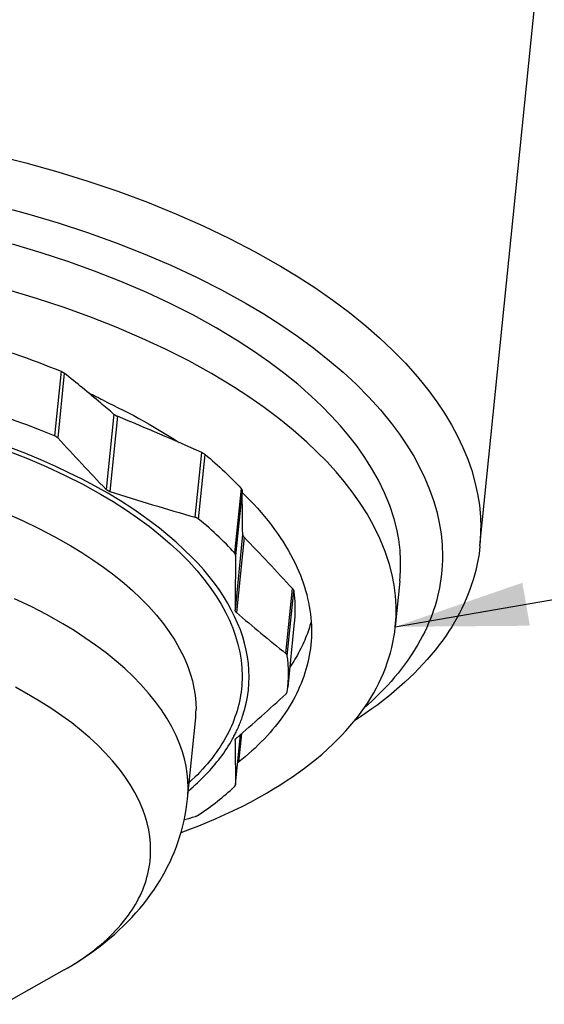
# Model space of a CAD drawing. Extents: x 0 to 1189, y 0 to 841.
# Tile 25 of 77: x 311 to 323, y 38 to 61. Entities that reach past the tile are written whole.
import ezdxf

# ---------------------------------------------------------------- set-up
doc = ezdxf.new("R2010")
doc.units = 0
doc.header["$LTSCALE"] = 65.395
doc.layers.get('0').update_dxf_attribs({"linetype": 'CONTINUOUS'})
doc.layers.add('mg_3d_BL7', color=7, linetype='CONTINUOUS')
doc.styles.get("Standard").update_dxf_attribs({"font": 'txt', "width": 0.8})
doc.dimstyles.get("Standard").update_dxf_attribs({"dimtxt": 3, "dimasz": 3, "dimexe": 2, "dimexo": 0, "dimtad": 1, "dimtxsty": 'STANDARD', "dimblk": '_ARROW_FILLED', "dimblk1": '_ARROW_FILLED', "dimblk2": '_ARROW_FILLED', "dimcen": 0.09, "dimazin": 3, "dimtol": 1, "dimtp": 0.01, "dimtm": 0.01, "dimtfac": 1, "dimtofl": 0, "dimtmove": 0, "dimatfit": 3, "dimtolj": 1})

# ---------------------------------------------------------------- blocks, each defined once
blk = doc.blocks.new('_ARROW_FILLED')
at = {"color": 0, "linetype": 'BYBLOCK'}
blk.add_solid([(0, 0), (-1, 0.1667), (-1, -0.1667)], dxfattribs=at)
blk = doc.blocks.new('MG_3D_BL7', base_point=(391.459, 121.842))
at = {"layer": 'mg_3d_BL7', "color": 2, "linetype": 'CONTINUOUS'}
for p, q in [((321.319, 48.824), (326.731, 102.401)), ((311.85, 52.772), (311.703, 51.314)), ((311.924, 52.73), (311.776, 51.265)), ((313.04, 51.805), (312.869, 50.103)), ((313.128, 51.754), (312.956, 50.053)), ((314.881, 49.472), (315.029, 50.937)), ((314.96, 49.432), (315.107, 50.89)), ((315.919, 50.123), (315.771, 48.666)), ((315.943, 50.072), (315.795, 48.607)), ((315.955, 49.082), (315.783, 47.38)), ((315.987, 49.02), (315.815, 47.318)), ((319.51, 48.03), (319.405, 46.995)), ((316.932, 46.393), (317.08, 47.858)), ((316.964, 46.342), (317.111, 47.8)), ((317.123, 47.09), (316.976, 45.632)), ((316.964, 45.528), (316.976, 45.632)), ((314.711, 43.106), (314.889, 44.871)), ((315.927, 44.897), (315.933, 44.913)), ((315.795, 43.427), (315.91, 44.562)), ((315.926, 44.576), (315.861, 43.932)), ((315.755, 44.513), (315.758, 44.519)), ((315.783, 44.422), (315.784, 44.428)), ((315.784, 44.428), (315.783, 44.422)), ((315.795, 43.427), (315.795, 43.432)), ((311.918, 39.236), (310.552, 38.46)), ((311.918, 39.236), (311.918, 39.236))]:
    blk.add_line(p, q, dxfattribs=at)
for points in [[(310.323, 57.668), (311.052, 57.484), (311.776, 57.281), (312.457, 57.07), (313.133, 56.841), (313.801, 56.594), (314.462, 56.326), (315.064, 56.062), (315.656, 55.778), (316.239, 55.476), (316.811, 55.152), (317.213, 54.908), (317.607, 54.651), (317.993, 54.382), (318.37, 54.099), (318.736, 53.803), (319.046, 53.532), (319.345, 53.25), (319.633, 52.955), (319.906, 52.648), (320.164, 52.328), (320.345, 52.08), (320.516, 51.824), (320.674, 51.561), (320.81, 51.308), (320.933, 51.048), (321.042, 50.783), (321.131, 50.527), (321.206, 50.266), (321.265, 50.001), (321.306, 49.744), (321.331, 49.484), (321.339, 49.224)], [(310.421, 56.513), (311.125, 56.324), (311.788, 56.126), (312.447, 55.911), (313.098, 55.677), (313.743, 55.423), (314.33, 55.172), (314.909, 54.902), (315.478, 54.613), (316.037, 54.304), (316.43, 54.07), (316.816, 53.824), (317.193, 53.566), (317.562, 53.295), (317.92, 53.01), (318.224, 52.75), (318.517, 52.478), (318.799, 52.195), (319.067, 51.899), (319.32, 51.59), (319.498, 51.351), (319.665, 51.104), (319.82, 50.85), (319.954, 50.606), (320.074, 50.355), (320.181, 50.099), (320.269, 49.852), (320.342, 49.6), (320.399, 49.345), (320.44, 49.096), (320.464, 48.846), (320.472, 48.594)], [(319.51, 48.03), (319.526, 48.263), (319.526, 48.497), (319.512, 48.731), (319.481, 48.969), (319.436, 49.205), (319.376, 49.438), (319.279, 49.736), (319.161, 50.026), (319.024, 50.309), (318.87, 50.583), (318.702, 50.848), (318.534, 51.085), (318.356, 51.314), (318.169, 51.536), (317.959, 51.766), (317.74, 51.989), (317.513, 52.204), (317.2, 52.478), (316.877, 52.74), (316.544, 52.989), (316.203, 53.227), (315.854, 53.455), (315.353, 53.757), (314.841, 54.04), (314.32, 54.305), (313.79, 54.552), (313.203, 54.805), (312.608, 55.038), (312.007, 55.255), (311.4, 55.454), (310.751, 55.648)], [(319.405, 46.995), (319.421, 47.228), (319.422, 47.462), (319.407, 47.695), (319.377, 47.934), (319.331, 48.17), (319.272, 48.403), (319.174, 48.701), (319.056, 48.991), (318.919, 49.273), (318.766, 49.547), (318.597, 49.812), (318.43, 50.05), (318.252, 50.279), (318.065, 50.5), (317.854, 50.731), (317.635, 50.954), (317.408, 51.168), (317.096, 51.443), (316.772, 51.704), (316.44, 51.954), (316.098, 52.192), (315.75, 52.419), (315.249, 52.722), (314.737, 53.005), (314.215, 53.269), (313.685, 53.517), (313.098, 53.769), (312.504, 54.003), (311.902, 54.22), (311.295, 54.419), (310.646, 54.613)], [(310.445, 53.285), (310.566, 53.246), (310.686, 53.206), (310.806, 53.165), (310.938, 53.12), (311.069, 53.073), (311.201, 53.025), (311.331, 52.977), (311.462, 52.927), (311.591, 52.876), (311.721, 52.825), (311.85, 52.772)], [(311.85, 52.772), (311.854, 52.77), (311.859, 52.768), (311.863, 52.766), (311.867, 52.764), (311.872, 52.762), (311.875, 52.761), (311.878, 52.759), (311.882, 52.757), (311.885, 52.756), (311.888, 52.754), (311.891, 52.752), (311.894, 52.75), (311.897, 52.749), (311.9, 52.747), (311.904, 52.745), (311.907, 52.743), (311.91, 52.741), (311.913, 52.739), (311.916, 52.737), (311.918, 52.735), (311.921, 52.733), (311.924, 52.73)], [(310.625, 50.984), (311.089, 50.802), (311.513, 50.62), (311.93, 50.426), (312.341, 50.218), (312.744, 49.995), (313.027, 49.826), (313.305, 49.648), (313.577, 49.462), (313.843, 49.267), (314.102, 49.061), (314.32, 48.874), (314.532, 48.678), (314.735, 48.473), (314.928, 48.26), (315.111, 48.038), (315.239, 47.865), (315.359, 47.687), (315.471, 47.504), (315.568, 47.328), (315.655, 47.147), (315.732, 46.962), (315.795, 46.784), (315.847, 46.603), (315.889, 46.419), (315.918, 46.239), (315.936, 46.059), (315.942, 45.877)], [(315.953, 44.972), (315.998, 45.116), (316.035, 45.263), (316.063, 45.411), (316.084, 45.561), (316.097, 45.711), (316.101, 45.862), (316.097, 46.013), (316.085, 46.163), (316.065, 46.317), (316.036, 46.47), (316, 46.622), (315.957, 46.772), (315.903, 46.928), (315.842, 47.081), (315.774, 47.232), (315.699, 47.379), (315.613, 47.535), (315.52, 47.687), (315.421, 47.835), (315.317, 47.979), (315.199, 48.132), (315.075, 48.28), (314.947, 48.424), (314.814, 48.564), (314.637, 48.739), (314.455, 48.907), (314.267, 49.069), (314.074, 49.225), (313.876, 49.376), (313.675, 49.522), (313.47, 49.662), (313.191, 49.842), (312.907, 50.013), (312.619, 50.177), (312.327, 50.332), (312.03, 50.48), (311.73, 50.622), (311.396, 50.77), (311.058, 50.91), (310.717, 51.043)], [(312.799, 52.116), (312.915, 52.061), (313.03, 52.005), (313.144, 51.949), (313.258, 51.891), (313.376, 51.83), (313.493, 51.769), (313.61, 51.706), (313.725, 51.642), (313.841, 51.577), (313.956, 51.511), (314.07, 51.443), (314.183, 51.375), (314.295, 51.305), (314.407, 51.234), (314.518, 51.162)], [(311.703, 51.314), (311.59, 51.36), (311.476, 51.406), (311.362, 51.451), (311.23, 51.501), (311.098, 51.551), (310.966, 51.6), (310.833, 51.647), (310.699, 51.694), (310.566, 51.739), (310.432, 51.784), (310.298, 51.828)], [(313.04, 51.805), (313.043, 51.803), (313.046, 51.8), (313.049, 51.798), (313.052, 51.796), (313.055, 51.794), (313.058, 51.792), (313.062, 51.789), (313.066, 51.786), (313.07, 51.784), (313.074, 51.781), (313.078, 51.779), (313.082, 51.777), (313.086, 51.774), (313.09, 51.772), (313.094, 51.77), (313.098, 51.768), (313.102, 51.766), (313.107, 51.764), (313.111, 51.762), (313.115, 51.76), (313.119, 51.758), (313.124, 51.756), (313.128, 51.754)], [(311.776, 51.265), (311.774, 51.267), (311.772, 51.27), (311.77, 51.272), (311.768, 51.274), (311.766, 51.276), (311.764, 51.278), (311.761, 51.279), (311.759, 51.282), (311.756, 51.284), (311.753, 51.286), (311.751, 51.288), (311.748, 51.29), (311.745, 51.292), (311.742, 51.294), (311.739, 51.295), (311.736, 51.297), (311.733, 51.299), (311.73, 51.301), (311.727, 51.302), (311.724, 51.304), (311.721, 51.306), (311.718, 51.307), (311.715, 51.309), (311.712, 51.31), (311.709, 51.311), (311.706, 51.313), (311.703, 51.314)], [(310.604, 49.561), (310.979, 49.395), (311.35, 49.218), (311.714, 49.029), (312.072, 48.827), (312.323, 48.674), (312.569, 48.513), (312.811, 48.345), (313.046, 48.169), (313.275, 47.984), (313.468, 47.815), (313.655, 47.638), (313.835, 47.454), (314.006, 47.262), (314.167, 47.062), (314.298, 46.881), (314.42, 46.694), (314.531, 46.5), (314.63, 46.301), (314.716, 46.096), (314.772, 45.936), (314.818, 45.773), (314.855, 45.608), (314.881, 45.447), (314.896, 45.284), (314.902, 45.122)], [(315.029, 50.937), (315.033, 50.935), (315.038, 50.933), (315.042, 50.93), (315.047, 50.928), (315.051, 50.926), (315.055, 50.924), (315.058, 50.922), (315.062, 50.921), (315.065, 50.919), (315.069, 50.917), (315.072, 50.915), (315.075, 50.913), (315.079, 50.911), (315.082, 50.909), (315.085, 50.906), (315.089, 50.904), (315.092, 50.902), (315.095, 50.9), (315.098, 50.897), (315.101, 50.895), (315.104, 50.893), (315.107, 50.89)], [(315.107, 50.89), (315.163, 50.844), (315.218, 50.797), (315.273, 50.75), (315.328, 50.702), (315.384, 50.652), (315.44, 50.602), (315.495, 50.551), (315.55, 50.499), (315.604, 50.447), (315.658, 50.395), (315.711, 50.342), (315.764, 50.288), (315.816, 50.234), (315.868, 50.179), (315.919, 50.123)], [(312.956, 50.053), (312.952, 50.054), (312.949, 50.055), (312.945, 50.056), (312.941, 50.058), (312.937, 50.059), (312.934, 50.061), (312.93, 50.062), (312.927, 50.064), (312.924, 50.065), (312.921, 50.067), (312.918, 50.068), (312.915, 50.07), (312.912, 50.071), (312.909, 50.073), (312.906, 50.075), (312.903, 50.076), (312.9, 50.078), (312.897, 50.08), (312.894, 50.082), (312.892, 50.084), (312.889, 50.086), (312.886, 50.088), (312.884, 50.09), (312.881, 50.092), (312.878, 50.094), (312.876, 50.096), (312.873, 50.098), (312.871, 50.101), (312.869, 50.103)], [(315.919, 50.123), (315.92, 50.122), (315.921, 50.12), (315.923, 50.119), (315.924, 50.117), (315.925, 50.115), (315.927, 50.114), (315.928, 50.112), (315.929, 50.11), (315.93, 50.109), (315.931, 50.108), (315.932, 50.107), (315.932, 50.106), (315.933, 50.104), (315.934, 50.103), (315.935, 50.102), (315.935, 50.101), (315.936, 50.099), (315.937, 50.098), (315.937, 50.097), (315.938, 50.096), (315.938, 50.094), (315.939, 50.093), (315.939, 50.092), (315.94, 50.09), (315.94, 50.089), (315.941, 50.088), (315.941, 50.086), (315.942, 50.085), (315.942, 50.084), (315.942, 50.082), (315.943, 50.081), (315.943, 50.079), (315.943, 50.078), (315.943, 50.077), (315.943, 50.075), (315.943, 50.074), (315.943, 50.072)], [(315.945, 50.032), (316.033, 49.945), (316.119, 49.856), (316.204, 49.766), (316.288, 49.675), (316.37, 49.582), (316.45, 49.487), (316.528, 49.391), (316.604, 49.293), (316.678, 49.194), (316.743, 49.103), (316.806, 49.011), (316.867, 48.917), (316.926, 48.823), (316.983, 48.727), (317.038, 48.629), (317.09, 48.531), (317.14, 48.431), (317.187, 48.329), (317.224, 48.245), (317.259, 48.16), (317.292, 48.074), (317.322, 47.988), (317.351, 47.901), (317.378, 47.813), (317.402, 47.724), (317.424, 47.635), (317.444, 47.545), (317.461, 47.455), (317.475, 47.369), (317.487, 47.283), (317.496, 47.196), (317.503, 47.109), (317.508, 47.022), (317.51, 46.935), (317.51, 46.848), (317.508, 46.761), (317.503, 46.674), (317.495, 46.588)], [(314.96, 49.432), (314.958, 49.434), (314.956, 49.436), (314.953, 49.438), (314.951, 49.439), (314.949, 49.441), (314.946, 49.443), (314.944, 49.444), (314.941, 49.446), (314.938, 49.448), (314.934, 49.45), (314.931, 49.452), (314.928, 49.453), (314.925, 49.455), (314.922, 49.457), (314.918, 49.458), (314.915, 49.46), (314.912, 49.461), (314.908, 49.462), (314.905, 49.464), (314.901, 49.465), (314.898, 49.466), (314.895, 49.467), (314.891, 49.469), (314.888, 49.47), (314.884, 49.471), (314.881, 49.472)], [(315.771, 48.666), (315.726, 48.715), (315.68, 48.764), (315.633, 48.813), (315.587, 48.861), (315.532, 48.916), (315.477, 48.97), (315.422, 49.024), (315.366, 49.077), (315.309, 49.129), (315.252, 49.181), (315.195, 49.232), (315.137, 49.283), (315.078, 49.333), (315.019, 49.383), (314.96, 49.432)], [(314.723, 43.357), (314.718, 43.519), (314.702, 43.682), (314.677, 43.842), (314.64, 44.008), (314.594, 44.171), (314.538, 44.331), (314.452, 44.536), (314.353, 44.735), (314.242, 44.929), (314.12, 45.116), (313.989, 45.297), (313.827, 45.497), (313.656, 45.689), (313.477, 45.873), (313.29, 46.049), (313.096, 46.218), (312.868, 46.404), (312.632, 46.58), (312.391, 46.748), (312.145, 46.909), (311.894, 47.062), (311.536, 47.264), (311.172, 47.453), (310.801, 47.63)], [(315.955, 49.082), (315.955, 49.081), (315.955, 49.079), (315.956, 49.077), (315.956, 49.076), (315.956, 49.074), (315.956, 49.072), (315.957, 49.071), (315.957, 49.069), (315.958, 49.067), (315.958, 49.066), (315.959, 49.064), (315.959, 49.062), (315.96, 49.06), (315.961, 49.058), (315.961, 49.056), (315.962, 49.055), (315.963, 49.053), (315.964, 49.051), (315.965, 49.049), (315.966, 49.048), (315.967, 49.046), (315.968, 49.044), (315.969, 49.043), (315.97, 49.041), (315.971, 49.039), (315.972, 49.038), (315.973, 49.036), (315.975, 49.035), (315.976, 49.033), (315.977, 49.032), (315.978, 49.03), (315.979, 49.029), (315.981, 49.027), (315.982, 49.026), (315.983, 49.024), (315.985, 49.023), (315.986, 49.021), (315.987, 49.02)], [(321.319, 48.824), (321.306, 48.712), (321.29, 48.602), (321.271, 48.491), (321.249, 48.381), (321.223, 48.272), (321.195, 48.163), (321.164, 48.055), (321.13, 47.948), (321.093, 47.842), (321.053, 47.737), (321.008, 47.628), (320.96, 47.519), (320.91, 47.412), (320.856, 47.307), (320.8, 47.203), (320.742, 47.1), (320.681, 46.998), (320.617, 46.898), (320.551, 46.8), (320.483, 46.703), (320.398, 46.587), (320.31, 46.474), (320.219, 46.363), (320.125, 46.254), (320.029, 46.147), (319.93, 46.042), (319.829, 45.94), (319.726, 45.84), (319.621, 45.742), (319.502, 45.635), (319.381, 45.531), (319.258, 45.43), (319.133, 45.331), (319.007, 45.234), (318.878, 45.14), (318.748, 45.048), (318.616, 44.958), (318.483, 44.871)], [(315.795, 48.607), (315.795, 48.609), (315.795, 48.611), (315.795, 48.613), (315.795, 48.614), (315.795, 48.616), (315.795, 48.618), (315.795, 48.619), (315.794, 48.621), (315.794, 48.623), (315.794, 48.625), (315.793, 48.626), (315.793, 48.628), (315.792, 48.63), (315.792, 48.632), (315.791, 48.634), (315.79, 48.635), (315.79, 48.637), (315.789, 48.639), (315.788, 48.641), (315.787, 48.642), (315.786, 48.644), (315.786, 48.646), (315.785, 48.647), (315.784, 48.649), (315.783, 48.651), (315.782, 48.652), (315.781, 48.654), (315.78, 48.655), (315.779, 48.657), (315.777, 48.659), (315.776, 48.66), (315.775, 48.661), (315.774, 48.663), (315.773, 48.664), (315.771, 48.666)], [(320.472, 48.594), (320.471, 48.492), (320.467, 48.389), (320.46, 48.286), (320.45, 48.184), (320.437, 48.081), (320.422, 47.98), (320.404, 47.878), (320.383, 47.777), (320.359, 47.677), (320.333, 47.575), (320.303, 47.473), (320.27, 47.373), (320.235, 47.273), (320.198, 47.175), (320.158, 47.077), (320.115, 46.98), (320.07, 46.885), (320.023, 46.79), (319.97, 46.691), (319.915, 46.593), (319.857, 46.497), (319.797, 46.402), (319.735, 46.308), (319.671, 46.216), (319.605, 46.125), (319.537, 46.036), (319.467, 45.948), (319.389, 45.854), (319.309, 45.761), (319.227, 45.671), (319.144, 45.582), (319.058, 45.494), (318.971, 45.409), (318.882, 45.325), (318.792, 45.242), (318.701, 45.162)], [(317.08, 47.858), (317.082, 47.856), (317.083, 47.854), (317.085, 47.852), (317.087, 47.85), (317.089, 47.847), (317.09, 47.845), (317.092, 47.843), (317.093, 47.842), (317.094, 47.84), (317.095, 47.839), (317.096, 47.837), (317.097, 47.835), (317.098, 47.834), (317.099, 47.832), (317.1, 47.831), (317.101, 47.829), (317.102, 47.827), (317.103, 47.826), (317.103, 47.824), (317.104, 47.822), (317.105, 47.821), (317.106, 47.819), (317.106, 47.817), (317.107, 47.816), (317.108, 47.814), (317.108, 47.812), (317.109, 47.81), (317.109, 47.809), (317.11, 47.807), (317.11, 47.805), (317.11, 47.803), (317.111, 47.802), (317.111, 47.8)], [(317.111, 47.8), (317.115, 47.764), (317.12, 47.729), (317.123, 47.693), (317.127, 47.657), (317.13, 47.621), (317.132, 47.583), (317.134, 47.546), (317.136, 47.508), (317.137, 47.47), (317.138, 47.432), (317.138, 47.394), (317.138, 47.356), (317.138, 47.318), (317.136, 47.28), (317.135, 47.242), (317.133, 47.204), (317.13, 47.166), (317.127, 47.128), (317.123, 47.09)], [(313.875, 41.946), (313.87, 42.099), (313.855, 42.253), (313.831, 42.405), (313.795, 42.561), (313.751, 42.715), (313.697, 42.866), (313.615, 43.06), (313.519, 43.249), (313.413, 43.431), (313.296, 43.608), (313.17, 43.778), (313.015, 43.967), (312.851, 44.148), (312.679, 44.322), (312.5, 44.488), (312.314, 44.646), (312.095, 44.821), (311.87, 44.986), (311.639, 45.144), (311.403, 45.295), (311.162, 45.438), (310.821, 45.627)], [(315.815, 47.318), (315.814, 47.319), (315.812, 47.321), (315.811, 47.322), (315.81, 47.323), (315.808, 47.325), (315.807, 47.326), (315.805, 47.328), (315.804, 47.329), (315.803, 47.331), (315.801, 47.332), (315.8, 47.334), (315.799, 47.336), (315.798, 47.337), (315.797, 47.339), (315.795, 47.341), (315.794, 47.342), (315.793, 47.344), (315.792, 47.346), (315.791, 47.348), (315.791, 47.349), (315.79, 47.351), (315.789, 47.353), (315.788, 47.354), (315.788, 47.356), (315.787, 47.358), (315.786, 47.36), (315.786, 47.362), (315.785, 47.364), (315.785, 47.365), (315.785, 47.367), (315.784, 47.369), (315.784, 47.371), (315.784, 47.373), (315.784, 47.375), (315.784, 47.377), (315.783, 47.379), (315.783, 47.38)], [(314.563, 42.346), (314.764, 42.421), (314.964, 42.498), (315.162, 42.579), (315.359, 42.663), (315.555, 42.751), (315.749, 42.842), (315.942, 42.936), (316.132, 43.034), (316.321, 43.136), (316.508, 43.243), (316.653, 43.329), (316.797, 43.418), (316.94, 43.51), (317.08, 43.604), (317.219, 43.701), (317.355, 43.801), (317.489, 43.904), (317.621, 44.01), (317.75, 44.119), (317.876, 44.231), (317.999, 44.347), (318.098, 44.444), (318.195, 44.543), (318.289, 44.645), (318.381, 44.748), (318.47, 44.855), (318.556, 44.963), (318.634, 45.067), (318.709, 45.172), (318.781, 45.28), (318.85, 45.389), (318.916, 45.501), (318.978, 45.614), (319.034, 45.724), (319.087, 45.835), (319.136, 45.947), (319.182, 46.062), (319.224, 46.177), (319.262, 46.294), (319.296, 46.409), (319.326, 46.524), (319.351, 46.641), (319.373, 46.758), (319.391, 46.876), (319.405, 46.995)], [(317.503, 47.11), (317.491, 47.065), (317.477, 47.021), (317.464, 46.977), (317.449, 46.933), (317.434, 46.89), (317.418, 46.846), (317.399, 46.796), (317.379, 46.746), (317.358, 46.696), (317.337, 46.647), (317.314, 46.598), (317.291, 46.549), (317.267, 46.501), (317.243, 46.452), (317.217, 46.405), (317.191, 46.357), (317.165, 46.311), (317.137, 46.264), (317.109, 46.218), (317.081, 46.172), (317.052, 46.127), (317.022, 46.082)], [(317.495, 46.588), (317.486, 46.507), (317.474, 46.426), (317.461, 46.346), (317.445, 46.266), (317.427, 46.187), (317.408, 46.107), (317.386, 46.029), (317.362, 45.951), (317.336, 45.873), (317.307, 45.794), (317.276, 45.715), (317.243, 45.637), (317.208, 45.559), (317.172, 45.483), (317.133, 45.407), (317.093, 45.333), (317.051, 45.259), (317.007, 45.186), (316.959, 45.11), (316.908, 45.034), (316.857, 44.959), (316.803, 44.886), (316.748, 44.814), (316.691, 44.743), (316.633, 44.673), (316.574, 44.604), (316.513, 44.536), (316.446, 44.464), (316.377, 44.393), (316.307, 44.323), (316.235, 44.255), (316.163, 44.188), (316.089, 44.122), (316.014, 44.058), (315.938, 43.994), (315.861, 43.932)], [(316.964, 46.342), (316.963, 46.344), (316.963, 46.345), (316.963, 46.347), (316.963, 46.348), (316.962, 46.35), (316.962, 46.351), (316.961, 46.353), (316.961, 46.354), (316.96, 46.356), (316.96, 46.357), (316.959, 46.359), (316.958, 46.36), (316.957, 46.362), (316.957, 46.364), (316.956, 46.365), (316.955, 46.367), (316.954, 46.368), (316.953, 46.37), (316.952, 46.371), (316.951, 46.373), (316.95, 46.374), (316.949, 46.375), (316.948, 46.377), (316.947, 46.378), (316.946, 46.379), (316.945, 46.381), (316.943, 46.382), (316.942, 46.383), (316.941, 46.385), (316.94, 46.386), (316.938, 46.387), (316.937, 46.388), (316.936, 46.389), (316.934, 46.39), (316.933, 46.392), (316.932, 46.393)], [(316.976, 45.632), (316.979, 45.668), (316.982, 45.703), (316.985, 45.738), (316.987, 45.773), (316.989, 45.809), (316.99, 45.847), (316.991, 45.885), (316.991, 45.923), (316.991, 45.961), (316.99, 46), (316.989, 46.038), (316.988, 46.076), (316.986, 46.114), (316.983, 46.152), (316.98, 46.19), (316.977, 46.228), (316.973, 46.266), (316.968, 46.304), (316.964, 46.342)], [(315.942, 45.877), (315.941, 45.806), (315.938, 45.734), (315.933, 45.663), (315.927, 45.591), (315.918, 45.52), (315.908, 45.449), (315.896, 45.379), (315.882, 45.308), (315.866, 45.238), (315.848, 45.167), (315.828, 45.096), (315.806, 45.026), (315.782, 44.957), (315.757, 44.888), (315.73, 44.82), (315.701, 44.752), (315.671, 44.685), (315.639, 44.619), (315.604, 44.55), (315.567, 44.482), (315.528, 44.414), (315.488, 44.348), (315.446, 44.282), (315.403, 44.218), (315.358, 44.154), (315.312, 44.091), (315.265, 44.029), (315.212, 43.964), (315.159, 43.899), (315.103, 43.835), (315.047, 43.773), (314.989, 43.711), (314.931, 43.651), (314.871, 43.592), (314.81, 43.534), (314.748, 43.477)], [(316.932, 45.475), (316.933, 45.476), (316.935, 45.478), (316.937, 45.479), (316.938, 45.481), (316.94, 45.482), (316.941, 45.484), (316.943, 45.486), (316.944, 45.487), (316.945, 45.489), (316.946, 45.49), (316.947, 45.491), (316.948, 45.493), (316.949, 45.494), (316.95, 45.496), (316.951, 45.497), (316.952, 45.498), (316.953, 45.5), (316.954, 45.501), (316.955, 45.503), (316.956, 45.504), (316.956, 45.506), (316.957, 45.507), (316.958, 45.509), (316.959, 45.51), (316.959, 45.512), (316.96, 45.513), (316.96, 45.515), (316.961, 45.516), (316.961, 45.518), (316.962, 45.52), (316.962, 45.521), (316.963, 45.523), (316.963, 45.525), (316.963, 45.526), (316.964, 45.528)], [(315.758, 44.519), (315.771, 44.543), (315.783, 44.566), (315.794, 44.589), (315.806, 44.613), (315.819, 44.641), (315.832, 44.669), (315.845, 44.697), (315.858, 44.725), (315.87, 44.753), (315.882, 44.782), (315.894, 44.81), (315.905, 44.839), (315.916, 44.868), (315.927, 44.897)], [(314.73, 43.29), (314.782, 43.334), (314.834, 43.379), (314.885, 43.425), (314.936, 43.471), (314.985, 43.518), (315.035, 43.566), (315.079, 43.611), (315.123, 43.656), (315.167, 43.701), (315.21, 43.748), (315.252, 43.795), (315.293, 43.842), (315.334, 43.891), (315.374, 43.939), (315.413, 43.989), (315.451, 44.039), (315.489, 44.089), (315.526, 44.141), (315.562, 44.192), (315.596, 44.245), (315.63, 44.298), (315.663, 44.351), (315.695, 44.405), (315.726, 44.46)], [(315.784, 44.428), (315.784, 44.429), (315.784, 44.43), (315.784, 44.431), (315.784, 44.432), (315.784, 44.433), (315.785, 44.434), (315.785, 44.435), (315.785, 44.435), (315.785, 44.436), (315.786, 44.437), (315.786, 44.438), (315.786, 44.439), (315.786, 44.44), (315.787, 44.441), (315.787, 44.442), (315.787, 44.443), (315.788, 44.444), (315.788, 44.445), (315.788, 44.445), (315.789, 44.446), (315.789, 44.447), (315.79, 44.448), (315.79, 44.449), (315.791, 44.45), (315.791, 44.451), (315.791, 44.451)], [(315.791, 44.451), (315.792, 44.453), (315.793, 44.454), (315.793, 44.455), (315.794, 44.456), (315.795, 44.457), (315.796, 44.458), (315.796, 44.459), (315.797, 44.46), (315.798, 44.462), (315.799, 44.463), (315.8, 44.464), (315.801, 44.465), (315.801, 44.466), (315.802, 44.467), (315.803, 44.468), (315.804, 44.469), (315.805, 44.47), (315.806, 44.471), (315.807, 44.472), (315.808, 44.473), (315.809, 44.474)], [(315.771, 43.385), (315.773, 43.386), (315.774, 43.387), (315.775, 43.388), (315.776, 43.39), (315.777, 43.391), (315.779, 43.392), (315.78, 43.394), (315.781, 43.395), (315.782, 43.396), (315.783, 43.397), (315.783, 43.398), (315.784, 43.399), (315.785, 43.4), (315.786, 43.401), (315.786, 43.403), (315.787, 43.404), (315.788, 43.405), (315.788, 43.406), (315.789, 43.407), (315.789, 43.408), (315.79, 43.409), (315.791, 43.411), (315.791, 43.412), (315.792, 43.413), (315.792, 43.414), (315.793, 43.416), (315.793, 43.417), (315.793, 43.418), (315.794, 43.419), (315.794, 43.42), (315.794, 43.422), (315.795, 43.423), (315.795, 43.424), (315.795, 43.426), (315.795, 43.427)], [(314.96, 42.741), (315.016, 42.779), (315.071, 42.817), (315.126, 42.856), (315.181, 42.895), (315.232, 42.933), (315.283, 42.972), (315.334, 43.011), (315.384, 43.05), (315.434, 43.09), (315.484, 43.131), (315.533, 43.172), (315.582, 43.213), (315.63, 43.255), (315.678, 43.298), (315.725, 43.341), (315.771, 43.385)], [(311.918, 39.236), (312.039, 39.306), (312.159, 39.379), (312.277, 39.453), (312.394, 39.53), (312.509, 39.61), (312.623, 39.692), (312.735, 39.776), (312.845, 39.862), (312.953, 39.952), (313.057, 40.041), (313.158, 40.133), (313.258, 40.228), (313.355, 40.324), (313.45, 40.423), (313.543, 40.525), (313.632, 40.628), (313.719, 40.734), (313.803, 40.843), (313.876, 40.942), (313.947, 41.043), (314.015, 41.146), (314.08, 41.25), (314.143, 41.356), (314.203, 41.464), (314.26, 41.573), (314.314, 41.684), (314.365, 41.796), (314.413, 41.909), (314.458, 42.025), (314.499, 42.142), (314.538, 42.259), (314.573, 42.378), (314.604, 42.498), (314.633, 42.618), (314.657, 42.74), (314.679, 42.862), (314.697, 42.984), (314.711, 43.106)], [(314.881, 42.706), (314.885, 42.708), (314.89, 42.709), (314.895, 42.711), (314.899, 42.712), (314.904, 42.714), (314.907, 42.715), (314.91, 42.716), (314.914, 42.717), (314.917, 42.719), (314.92, 42.72), (314.923, 42.721), (314.926, 42.723), (314.93, 42.724), (314.933, 42.726), (314.936, 42.727), (314.939, 42.729), (314.942, 42.73), (314.945, 42.732), (314.948, 42.734), (314.951, 42.735), (314.954, 42.737), (314.957, 42.739), (314.96, 42.741)], [(311.918, 39.236), (312.006, 39.287), (312.094, 39.339), (312.18, 39.393), (312.266, 39.449), (312.351, 39.506), (312.434, 39.565), (312.517, 39.625), (312.598, 39.687), (312.678, 39.75), (312.756, 39.816), (312.825, 39.875), (312.891, 39.935), (312.957, 39.997), (313.021, 40.061), (313.084, 40.126), (313.145, 40.192), (313.205, 40.26), (313.262, 40.329), (313.318, 40.4), (313.372, 40.473), (313.415, 40.533), (313.456, 40.594), (313.495, 40.657), (313.533, 40.72), (313.569, 40.785), (313.604, 40.85), (313.637, 40.916), (313.668, 40.983), (313.697, 41.051), (313.724, 41.12), (313.749, 41.189), (313.772, 41.263), (313.793, 41.337), (313.812, 41.412), (313.829, 41.487), (313.843, 41.563), (313.854, 41.639), (313.863, 41.715), (313.87, 41.792), (313.874, 41.869), (313.875, 41.946)]]:
    blk.add_lwpolyline(points, dxfattribs=at)
for centre, radius, start, end in [((283.865, 17.739), 44.852, 49.9139, 51.2746), ((306.357, 39.845), 13.859, 62.2993, 63.7845), ((285.381, 19.546), 42.493, 49.3903, 49.9093), ((282.348, -22.426), 80.313, 65.98831, 67.46456), ((354.458, 90.292), 57.835, 222.43894, 224.01908), ((335.128, 120.045), 73.42, 252.42316, 253.99219), ((163.374, 47.735), 152.588, 0.50602, 0.87786), ((317.352, 49.224), 3.987, 354.2387, 0.0037), ((272.441, 6.991), 60.521, 42.47401, 43.98401), ((598.544, 45.238), 282.768, 179.31725, 179.56588), ((345.069, 81.473), 44.971, 229.4198, 231.2673), ((278.667, 87.292), 56.683, 310.9487, 312.4602), ((312.409, 45.122), 2.492, 354.2388, 0.0036), ((313.171, 45.91), 2.937, 340.153, 341.3746), ((312.843, 46.058), 3.297, 331.0088, 332.0635), ((469.147, 45.779), 153.369, 180.50697, 180.87692), ((315.908, 44.373), 0.142, 130.8956, 134.201), ((315.336, 44.593), 0.844, 307.0786, 308.4292), ((312.231, 43.357), 2.492, 354.2388, 0.0036), ((291.771, 122.947), 83.503, 285.89218, 286.06646)]:
    blk.add_arc(centre, radius, start, end, dxfattribs=at)
at = {"layer": 'mg_3d_BL7', "color": 7, "linetype": 'CONTINUOUS'}
blk.add_leader([(319.405, 46.995), (352.913, 52.781), (354.213, 52.781)], dimstyle='STANDARD', override={"dimtad": 0}, dxfattribs=at)

msp = doc.modelspace()

# ---------------------------------------------------------------- block references
at = {"layer": 'mg_3d_BL7'}
msp.add_blockref('MG_3D_BL7', (391.459, 121.842), dxfattribs=at)

doc.saveas('drawing.dxf')
